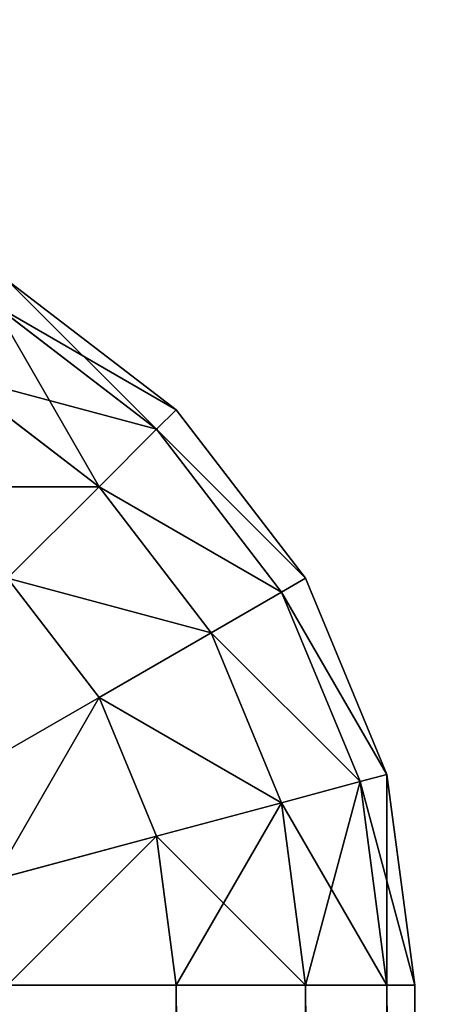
# Model space of a CAD drawing. Extents: x 0 to 706, y 79 to 431.
# Tile 255 of 256: x 484.552 to 484.751, y 257.633 to 258.087. Entities that reach past the tile are written whole.
import ezdxf

# ---------------------------------------------------------------- set-up
doc = ezdxf.new("R2010")
doc.units = 0
doc.header["$MEASUREMENT"] = 0
doc.layers.get('0').update_dxf_attribs({"color": 144, "linetype": 'CONTINUOUS'})
doc.layers.add('BLOC_B_TON', color=134, linetype='CONTINUOUS')
doc.layers.add('SOL', color=36, linetype='CONTINUOUS')

# ---------------------------------------------------------------- blocks, each defined once
blk = doc.blocks.new('B_TON_24___X_24___X_24___1')
for p, q in [((23.8125, 23.94976, 0.375), (23.89017, 23.89017, 0.375)), ((23.8125, 23.94976, 23.625), (23.89017, 23.89017, 23.625)), ((23.89017, 23.89017, 20), (23.8125, 23.94976, 20)), ((23.80611, 23.93869, 0.27794), (23.88113, 23.88113, 0.27794)), ((23.80611, 23.93869, 23.72206), (23.88113, 23.88113, 23.72206)), ((23.78738, 23.90625, 0.1875), (23.85464, 23.85464, 0.1875)), ((23.78738, 23.90625, 23.8125), (23.85464, 23.85464, 23.8125)), ((23.89017, 23.89017, 0.375), (23.88113, 23.88113, 0.27794)), ((23.89017, 23.89017, 23.625), (23.88113, 23.88113, 23.72206)), ((23.89017, 23.89017, 0.375), (23.94976, 23.8125, 0.375)), ((23.89017, 23.89017, 23.625), (23.94976, 23.8125, 23.625)), ((23.89017, 23.89017, 20), (23.89017, 23.89017, 23.625)), ((23.94976, 23.8125, 20), (23.89017, 23.89017, 20)), ((23.89017, 23.89017, 0.375), (23.89017, 23.89017, 20)), ((23.88113, 23.88113, 0.27794), (23.85464, 23.85464, 0.1875)), ((23.88113, 23.88113, 23.72206), (23.85464, 23.85464, 23.8125)), ((23.88113, 23.88113, 0.27794), (23.93869, 23.80611, 0.27794)), ((23.88113, 23.88113, 23.72206), (23.93869, 23.80611, 23.72206)), ((23.85464, 23.85464, 0.1875), (23.8125, 23.8125, 0.10983)), ((23.85464, 23.85464, 23.8125), (23.8125, 23.8125, 23.89017)), ((23.85464, 23.85464, 0.1875), (23.90625, 23.78738, 0.1875)), ((23.85464, 23.85464, 23.8125), (23.90625, 23.78738, 23.8125)), ((23.8125, 23.8125, 0.10983), (23.85464, 23.75758, 0.10983)), ((23.8125, 23.8125, 23.89017), (23.85464, 23.75758, 23.89017)), ((23.94976, 23.8125, 0.375), (23.93869, 23.80611, 0.27794)), ((23.94976, 23.8125, 23.625), (23.93869, 23.80611, 23.72206)), ((23.94976, 23.8125, 0.375), (23.98722, 23.72206, 0.375)), ((23.94976, 23.8125, 20), (23.94976, 23.8125, 23.625)), ((23.94976, 23.8125, 23.625), (23.98722, 23.72206, 23.625)), ((23.98722, 23.72206, 20), (23.94976, 23.8125, 20)), ((23.94976, 23.8125, 0.375), (23.94976, 23.8125, 20)), ((23.93869, 23.80611, 0.27794), (23.90625, 23.78738, 0.1875)), ((23.93869, 23.80611, 23.72206), (23.90625, 23.78738, 23.8125)), ((23.93869, 23.80611, 0.27794), (23.97488, 23.71875, 0.27794)), ((23.93869, 23.80611, 23.72206), (23.97488, 23.71875, 23.72206)), ((23.90625, 23.78738, 0.1875), (23.85464, 23.75758, 0.10983)), ((23.90625, 23.78738, 23.8125), (23.85464, 23.75758, 23.89017)), ((23.90625, 23.78738, 0.1875), (23.93869, 23.70905, 0.1875)), ((23.90625, 23.78738, 23.8125), (23.93869, 23.70905, 23.8125)), ((23.85464, 23.75758, 0.10983), (23.78738, 23.71875, 0.05024)), ((23.85464, 23.75758, 23.89017), (23.78738, 23.71875, 23.94976)), ((23.85464, 23.75758, 0.10983), (23.88113, 23.69363, 0.10983)), ((23.85464, 23.75758, 23.89017), (23.88113, 23.69363, 23.89017)), ((23.98722, 23.72206, 0.375), (23.97488, 23.71875, 0.27794)), ((23.98722, 23.72206, 23.625), (23.97488, 23.71875, 23.72206)), ((23.98722, 23.72206, 0.375), (24, 23.625, 0.375)), ((23.98722, 23.72206, 23.625), (24, 23.625, 23.625)), ((23.98722, 23.72206, 20), (23.98722, 23.72206, 23.625)), ((24, 23.625, 20), (23.98722, 23.72206, 20)), ((23.98722, 23.72206, 0.375), (23.98722, 23.72206, 20)), ((23.97488, 23.71875, 0.27794), (23.93869, 23.70905, 0.1875)), ((23.97488, 23.71875, 23.72206), (23.93869, 23.70905, 23.8125)), ((23.97488, 23.71875, 0.27794), (23.98722, 23.625, 0.27794)), ((23.97488, 23.71875, 23.72206), (23.98722, 23.625, 23.72206)), ((23.93869, 23.70905, 0.1875), (23.88113, 23.69363, 0.10983)), ((23.93869, 23.70905, 23.8125), (23.88113, 23.69363, 23.89017)), ((23.93869, 23.70905, 0.1875), (23.94976, 23.625, 0.1875)), ((23.93869, 23.70905, 23.8125), (23.94976, 23.625, 23.8125)), ((23.88113, 23.69363, 0.10983), (23.80611, 23.67353, 0.05024)), ((23.88113, 23.69363, 23.89017), (23.80611, 23.67353, 23.94976)), ((23.88113, 23.69363, 0.10983), (23.89017, 23.625, 0.10983)), ((23.88113, 23.69363, 23.89017), (23.89017, 23.625, 23.89017)), ((23.89017, 23.625, 0.10983), (23.8125, 23.625, 0.05024)), ((23.89017, 23.625, 23.89017), (23.8125, 23.625, 23.94976)), ((23.94976, 23.625, 23.8125), (23.89017, 23.625, 23.89017)), ((23.89017, 0.375, 23.89017), (23.89017, 23.625, 23.89017)), ((23.94976, 23.625, 0.1875), (23.89017, 23.625, 0.10983)), ((23.89017, 0.375, 0.10983), (23.89017, 23.625, 0.10983)), ((23.94976, 0.375, 23.8125), (23.94976, 23.625, 23.8125)), ((23.98722, 23.625, 0.27794), (23.94976, 23.625, 0.1875)), ((23.98722, 23.625, 23.72206), (23.94976, 23.625, 23.8125)), ((23.94976, 0.375, 0.1875), (23.94976, 23.625, 0.1875)), ((23.98722, 0.375, 23.72206), (23.98722, 23.625, 23.72206)), ((24, 23.625, 23.625), (23.98722, 23.625, 23.72206)), ((24, 23.625, 0.375), (23.98722, 23.625, 0.27794)), ((23.98722, 0.375, 0.27794), (23.98722, 23.625, 0.27794)), ((24, 23.625, 20), (24, 23.625, 0.375)), ((24, 23.625, 23.625), (24, 0.375, 23.625)), ((24, 23.625, 20), (24, 23.625, 23.625)), ((24, 0.375, 0.375), (24, 23.625, 0.375))]:
    blk.add_line(p, q)
at = {"color": 253}
mesh = blk.add_polyface(dxfattribs=at)
corners = [(23.8125, 23.94976, 0.375), (23.88113, 23.88113, 0.27794), (23.80611, 23.93869, 0.27794), (23.89017, 23.89017, 0.375)]
mesh.append_faces([[corners[k] for k in face] for face in [(0, 1, 2), (1, 0, 3)]], dxfattribs={"vtx0": -1, "color": 253})
mesh = blk.add_polyface(dxfattribs=at)
corners = [(23.80611, 23.93869, 23.72206), (23.89017, 23.89017, 23.625), (23.8125, 23.94976, 23.625), (23.88113, 23.88113, 23.72206)]
mesh.append_faces([[corners[k] for k in face] for face in [(0, 1, 2), (1, 0, 3)]], dxfattribs={"vtx0": -1, "color": 253})
mesh = blk.add_polyface(dxfattribs=at)
corners = [(23.8125, 23.94976, 23.625), (23.89017, 23.89017, 20), (23.8125, 23.94976, 20), (23.89017, 23.89017, 23.625)]
mesh.append_faces([[corners[k] for k in face] for face in [(0, 1, 2), (1, 0, 3)]], dxfattribs={"vtx0": -1, "color": 253})
mesh = blk.add_polyface(dxfattribs=at)
corners = [(23.8125, 23.94976, 20), (23.89017, 23.89017, 0.375), (23.8125, 23.94976, 0.375), (23.89017, 23.89017, 20)]
mesh.append_faces([[corners[k] for k in face] for face in [(0, 1, 2), (1, 0, 3)]], dxfattribs={"vtx0": -1, "color": 253})
mesh = blk.add_polyface(dxfattribs=at)
corners = [(23.80611, 23.93869, 0.27794), (23.85464, 23.85464, 0.1875), (23.78738, 23.90625, 0.1875), (23.88113, 23.88113, 0.27794)]
mesh.append_faces([[corners[k] for k in face] for face in [(0, 1, 2), (1, 0, 3)]], dxfattribs={"vtx0": -1, "color": 253})
mesh = blk.add_polyface(dxfattribs=at)
corners = [(23.78738, 23.90625, 23.8125), (23.88113, 23.88113, 23.72206), (23.80611, 23.93869, 23.72206), (23.85464, 23.85464, 23.8125)]
mesh.append_faces([[corners[k] for k in face] for face in [(0, 1, 2), (1, 0, 3)]], dxfattribs={"vtx0": -1, "color": 253})
mesh = blk.add_polyface(dxfattribs=at)
corners = [(23.78738, 23.90625, 0.1875), (23.8125, 23.8125, 0.10983), (23.75758, 23.85464, 0.10983), (23.85464, 23.85464, 0.1875)]
mesh.append_faces([[corners[k] for k in face] for face in [(0, 1, 2), (1, 0, 3)]], dxfattribs={"vtx0": -1, "color": 253})
mesh = blk.add_polyface(dxfattribs=at)
corners = [(23.75758, 23.85464, 23.89017), (23.85464, 23.85464, 23.8125), (23.78738, 23.90625, 23.8125), (23.8125, 23.8125, 23.89017)]
mesh.append_faces([[corners[k] for k in face] for face in [(0, 1, 2), (1, 0, 3)]], dxfattribs={"vtx0": -1, "color": 253})
mesh = blk.add_polyface(dxfattribs=at)
corners = [(23.88113, 23.88113, 0.27794), (23.94976, 23.8125, 0.375), (23.93869, 23.80611, 0.27794), (23.89017, 23.89017, 0.375)]
mesh.append_faces([[corners[k] for k in face] for face in [(0, 1, 2), (1, 0, 3)]], dxfattribs={"vtx0": -1, "color": 253})
mesh = blk.add_polyface(dxfattribs=at)
corners = [(23.94976, 23.8125, 23.625), (23.88113, 23.88113, 23.72206), (23.93869, 23.80611, 23.72206), (23.89017, 23.89017, 23.625)]
mesh.append_faces([[corners[k] for k in face] for face in [(0, 1, 2), (1, 0, 3)]], dxfattribs={"vtx0": -1, "color": 253})
mesh = blk.add_polyface(dxfattribs=at)
corners = [(23.89017, 23.89017, 20), (23.94976, 23.8125, 23.625), (23.94976, 23.8125, 20), (23.89017, 23.89017, 23.625)]
mesh.append_faces([[corners[k] for k in face] for face in [(0, 1, 2), (1, 0, 3)]], dxfattribs={"vtx0": -1, "color": 253})
mesh = blk.add_polyface(dxfattribs=at)
corners = [(23.89017, 23.89017, 0.375), (23.94976, 23.8125, 20), (23.94976, 23.8125, 0.375), (23.89017, 23.89017, 20)]
mesh.append_faces([[corners[k] for k in face] for face in [(0, 1, 2), (1, 0, 3)]], dxfattribs={"vtx0": -1, "color": 253})
mesh = blk.add_polyface(dxfattribs=at)
corners = [(23.85464, 23.85464, 0.1875), (23.93869, 23.80611, 0.27794), (23.90625, 23.78738, 0.1875), (23.88113, 23.88113, 0.27794)]
mesh.append_faces([[corners[k] for k in face] for face in [(0, 1, 2), (1, 0, 3)]], dxfattribs={"vtx0": -1, "color": 253})
mesh = blk.add_polyface(dxfattribs=at)
corners = [(23.93869, 23.80611, 23.72206), (23.85464, 23.85464, 23.8125), (23.90625, 23.78738, 23.8125), (23.88113, 23.88113, 23.72206)]
mesh.append_faces([[corners[k] for k in face] for face in [(0, 1, 2), (1, 0, 3)]], dxfattribs={"vtx0": -1, "color": 253})
mesh = blk.add_polyface(dxfattribs=at)
corners = [(23.8125, 23.8125, 0.10983), (23.90625, 23.78738, 0.1875), (23.85464, 23.75758, 0.10983), (23.85464, 23.85464, 0.1875)]
mesh.append_faces([[corners[k] for k in face] for face in [(0, 1, 2), (1, 0, 3)]], dxfattribs={"vtx0": -1, "color": 253})
mesh = blk.add_polyface(dxfattribs=at)
corners = [(23.90625, 23.78738, 23.8125), (23.8125, 23.8125, 23.89017), (23.85464, 23.75758, 23.89017), (23.85464, 23.85464, 23.8125)]
mesh.append_faces([[corners[k] for k in face] for face in [(0, 1, 2), (1, 0, 3)]], dxfattribs={"vtx0": -1, "color": 253})
mesh = blk.add_polyface()
corners = [(23.8125, 23.8125, 0.10983), (23.78738, 23.71875, 0.05024), (23.75758, 23.75758, 0.05024), (23.85464, 23.75758, 0.10983)]
mesh.append_faces([[corners[k] for k in face] for face in [(0, 1, 2), (1, 0, 3)]], dxfattribs={"vtx0": -1})
mesh = blk.add_polyface(dxfattribs=at)
corners = [(23.78738, 23.71875, 23.94976), (23.8125, 23.8125, 23.89017), (23.75758, 23.75758, 23.94976), (23.85464, 23.75758, 23.89017)]
mesh.append_faces([[corners[k] for k in face] for face in [(0, 1, 2), (1, 0, 3)]], dxfattribs={"vtx0": -1, "color": 253})
mesh = blk.add_polyface(dxfattribs=at)
corners = [(23.93869, 23.80611, 0.27794), (23.98722, 23.72206, 0.375), (23.97488, 23.71875, 0.27794), (23.94976, 23.8125, 0.375)]
mesh.append_faces([[corners[k] for k in face] for face in [(0, 1, 2), (1, 0, 3)]], dxfattribs={"vtx0": -1, "color": 253})
mesh = blk.add_polyface(dxfattribs=at)
corners = [(23.98722, 23.72206, 23.625), (23.93869, 23.80611, 23.72206), (23.97488, 23.71875, 23.72206), (23.94976, 23.8125, 23.625)]
mesh.append_faces([[corners[k] for k in face] for face in [(0, 1, 2), (1, 0, 3)]], dxfattribs={"vtx0": -1, "color": 253})
mesh = blk.add_polyface(dxfattribs=at)
corners = [(23.94976, 23.8125, 20), (23.98722, 23.72206, 23.625), (23.98722, 23.72206, 20), (23.94976, 23.8125, 23.625)]
mesh.append_faces([[corners[k] for k in face] for face in [(0, 1, 2), (1, 0, 3)]], dxfattribs={"vtx0": -1, "color": 253})
mesh = blk.add_polyface(dxfattribs=at)
corners = [(23.94976, 23.8125, 0.375), (23.98722, 23.72206, 20), (23.98722, 23.72206, 0.375), (23.94976, 23.8125, 20)]
mesh.append_faces([[corners[k] for k in face] for face in [(0, 1, 2), (1, 0, 3)]], dxfattribs={"vtx0": -1, "color": 253})
mesh = blk.add_polyface(dxfattribs=at)
corners = [(23.90625, 23.78738, 0.1875), (23.97488, 23.71875, 0.27794), (23.93869, 23.70905, 0.1875), (23.93869, 23.80611, 0.27794)]
mesh.append_faces([[corners[k] for k in face] for face in [(0, 1, 2), (1, 0, 3)]], dxfattribs={"vtx0": -1, "color": 253})
mesh = blk.add_polyface(dxfattribs=at)
corners = [(23.97488, 23.71875, 23.72206), (23.90625, 23.78738, 23.8125), (23.93869, 23.70905, 23.8125), (23.93869, 23.80611, 23.72206)]
mesh.append_faces([[corners[k] for k in face] for face in [(0, 1, 2), (1, 0, 3)]], dxfattribs={"vtx0": -1, "color": 253})
mesh = blk.add_polyface(dxfattribs=at)
corners = [(23.85464, 23.75758, 0.10983), (23.93869, 23.70905, 0.1875), (23.88113, 23.69363, 0.10983), (23.90625, 23.78738, 0.1875)]
mesh.append_faces([[corners[k] for k in face] for face in [(0, 1, 2), (1, 0, 3)]], dxfattribs={"vtx0": -1, "color": 253})
mesh = blk.add_polyface(dxfattribs=at)
corners = [(23.93869, 23.70905, 23.8125), (23.85464, 23.75758, 23.89017), (23.88113, 23.69363, 23.89017), (23.90625, 23.78738, 23.8125)]
mesh.append_faces([[corners[k] for k in face] for face in [(0, 1, 2), (1, 0, 3)]], dxfattribs={"vtx0": -1, "color": 253})
mesh = blk.add_polyface()
corners = [(23.85464, 23.75758, 0.10983), (23.80611, 23.67353, 0.05024), (23.78738, 23.71875, 0.05024), (23.88113, 23.69363, 0.10983)]
mesh.append_faces([[corners[k] for k in face] for face in [(0, 1, 2), (1, 0, 3)]], dxfattribs={"vtx0": -1})
mesh = blk.add_polyface(dxfattribs=at)
corners = [(23.80611, 23.67353, 23.94976), (23.85464, 23.75758, 23.89017), (23.78738, 23.71875, 23.94976), (23.88113, 23.69363, 23.89017)]
mesh.append_faces([[corners[k] for k in face] for face in [(0, 1, 2), (1, 0, 3)]], dxfattribs={"vtx0": -1, "color": 253})
mesh = blk.add_polyface(dxfattribs=at)
corners = [(23.97488, 23.71875, 0.27794), (24, 23.625, 0.375), (23.98722, 23.625, 0.27794), (23.98722, 23.72206, 0.375)]
mesh.append_faces([[corners[k] for k in face] for face in [(0, 1, 2), (1, 0, 3)]], dxfattribs={"vtx0": -1, "color": 253})
mesh = blk.add_polyface(dxfattribs=at)
corners = [(23.98722, 23.72206, 23.625), (23.98722, 23.625, 23.72206), (24, 23.625, 23.625), (23.97488, 23.71875, 23.72206)]
mesh.append_faces([[corners[k] for k in face] for face in [(0, 1, 2), (1, 0, 3)]], dxfattribs={"vtx0": -1, "color": 253})
mesh = blk.add_polyface(dxfattribs=at)
corners = [(23.98722, 23.72206, 20), (24, 23.625, 23.625), (24, 23.625, 20), (23.98722, 23.72206, 23.625)]
mesh.append_faces([[corners[k] for k in face] for face in [(0, 1, 2), (1, 0, 3)]], dxfattribs={"vtx0": -1, "color": 253})
mesh = blk.add_polyface(dxfattribs=at)
corners = [(23.98722, 23.72206, 0.375), (24, 23.625, 20), (24, 23.625, 0.375), (23.98722, 23.72206, 20)]
mesh.append_faces([[corners[k] for k in face] for face in [(0, 1, 2), (1, 0, 3)]], dxfattribs={"vtx0": -1, "color": 253})
mesh = blk.add_polyface(dxfattribs=at)
corners = [(23.93869, 23.70905, 0.1875), (23.98722, 23.625, 0.27794), (23.94976, 23.625, 0.1875), (23.97488, 23.71875, 0.27794)]
mesh.append_faces([[corners[k] for k in face] for face in [(0, 1, 2), (1, 0, 3)]], dxfattribs={"vtx0": -1, "color": 253})
mesh = blk.add_polyface(dxfattribs=at)
corners = [(23.97488, 23.71875, 23.72206), (23.94976, 23.625, 23.8125), (23.98722, 23.625, 23.72206), (23.93869, 23.70905, 23.8125)]
mesh.append_faces([[corners[k] for k in face] for face in [(0, 1, 2), (1, 0, 3)]], dxfattribs={"vtx0": -1, "color": 253})
mesh = blk.add_polyface(dxfattribs=at)
corners = [(23.88113, 23.69363, 0.10983), (23.94976, 23.625, 0.1875), (23.89017, 23.625, 0.10983), (23.93869, 23.70905, 0.1875)]
mesh.append_faces([[corners[k] for k in face] for face in [(0, 1, 2), (1, 0, 3)]], dxfattribs={"vtx0": -1, "color": 253})
mesh = blk.add_polyface(dxfattribs=at)
corners = [(23.93869, 23.70905, 23.8125), (23.89017, 23.625, 23.89017), (23.94976, 23.625, 23.8125), (23.88113, 23.69363, 23.89017)]
mesh.append_faces([[corners[k] for k in face] for face in [(0, 1, 2), (1, 0, 3)]], dxfattribs={"vtx0": -1, "color": 253})
mesh = blk.add_polyface()
corners = [(23.88113, 23.69363, 0.10983), (23.8125, 23.625, 0.05024), (23.80611, 23.67353, 0.05024), (23.89017, 23.625, 0.10983)]
mesh.append_faces([[corners[k] for k in face] for face in [(0, 1, 2), (1, 0, 3)]], dxfattribs={"vtx0": -1})
mesh = blk.add_polyface(dxfattribs=at)
corners = [(23.8125, 23.625, 23.94976), (23.88113, 23.69363, 23.89017), (23.80611, 23.67353, 23.94976), (23.89017, 23.625, 23.89017)]
mesh.append_faces([[corners[k] for k in face] for face in [(0, 1, 2), (1, 0, 3)]], dxfattribs={"vtx0": -1, "color": 253})
mesh = blk.add_polyface(dxfattribs=at)
corners = [(23.89017, 0.375, 23.89017), (23.8125, 23.625, 23.94976), (23.8125, 0.375, 23.94976), (23.89017, 23.625, 23.89017)]
mesh.append_faces([[corners[k] for k in face] for face in [(0, 1, 2), (1, 0, 3)]], dxfattribs={"vtx0": -1, "color": 253})
mesh = blk.add_polyface()
corners = [(23.89017, 23.625, 0.10983), (23.8125, 0.375, 0.05024), (23.8125, 23.625, 0.05024), (23.89017, 0.375, 0.10983)]
mesh.append_faces([[corners[k] for k in face] for face in [(0, 1, 2), (1, 0, 3)]], dxfattribs={"vtx0": -1})
mesh = blk.add_polyface(dxfattribs=at)
corners = [(23.94976, 23.625, 23.8125), (23.89017, 0.375, 23.89017), (23.94976, 0.375, 23.8125), (23.89017, 23.625, 23.89017)]
mesh.append_faces([[corners[k] for k in face] for face in [(0, 1, 2), (1, 0, 3)]], dxfattribs={"vtx0": -1, "color": 253})
mesh = blk.add_polyface(dxfattribs=at)
corners = [(23.89017, 23.625, 0.10983), (23.94976, 0.375, 0.1875), (23.89017, 0.375, 0.10983), (23.94976, 23.625, 0.1875)]
mesh.append_faces([[corners[k] for k in face] for face in [(0, 1, 2), (1, 0, 3)]], dxfattribs={"vtx0": -1, "color": 253})
mesh = blk.add_polyface(dxfattribs=at)
corners = [(23.98722, 23.625, 23.72206), (23.94976, 0.375, 23.8125), (23.98722, 0.375, 23.72206), (23.94976, 23.625, 23.8125)]
mesh.append_faces([[corners[k] for k in face] for face in [(0, 1, 2), (1, 0, 3)]], dxfattribs={"vtx0": -1, "color": 253})
mesh = blk.add_polyface(dxfattribs=at)
corners = [(23.94976, 23.625, 0.1875), (23.98722, 0.375, 0.27794), (23.94976, 0.375, 0.1875), (23.98722, 23.625, 0.27794)]
mesh.append_faces([[corners[k] for k in face] for face in [(0, 1, 2), (1, 0, 3)]], dxfattribs={"vtx0": -1, "color": 253})
mesh = blk.add_polyface(dxfattribs=at)
corners = [(24, 23.625, 23.625), (23.98722, 0.375, 23.72206), (24, 0.375, 23.625), (23.98722, 23.625, 23.72206)]
mesh.append_faces([[corners[k] for k in face] for face in [(0, 1, 2), (1, 0, 3)]], dxfattribs={"vtx0": -1, "color": 253})
mesh = blk.add_polyface(dxfattribs=at)
corners = [(23.98722, 23.625, 0.27794), (24, 0.375, 0.375), (23.98722, 0.375, 0.27794), (24, 23.625, 0.375)]
mesh.append_faces([[corners[k] for k in face] for face in [(0, 1, 2), (1, 0, 3)]], dxfattribs={"vtx0": -1, "color": 253})
mesh = blk.add_polyface(dxfattribs=at)
corners = [(24, 23.625, 0.375), (24, 0.375, 20), (24, 0.375, 0.375), (24, 0.375, 23.625), (24, 23.625, 23.625), (24, 23.625, 20)]
mesh.append_faces([[corners[k] for k in face] for face in [(0, 1, 2), (4, 0, 5)]], dxfattribs={"vtx0": -1, "color": 253})
mesh.append_faces([[corners[k] for k in face] for face in [(1, 0, 3), (3, 0, 4)]], dxfattribs={"vtx0": -1, "vtx1": -1, "color": 253})
blk = doc.blocks.new('GROUPE_5')
at = {"color": 67}
mesh = blk.add_polyface(dxfattribs=at)
corners = [(568.9375, 0), (-137.125, 351.125), (-137.125, 0), (568.9375, 351.125)]
mesh.append_faces([[corners[k] for k in face] for face in [(0, 1, 2), (1, 0, 3)]], dxfattribs={"vtx0": -1, "color": 67})

msp = doc.modelspace()

# ---------------------------------------------------------------- block references
at = {"layer": 'BLOC_B_TON'}
msp.add_blockref('B_TON_24___X_24___X_24___1', (460.73403, 234.0173, 30.72476), dxfattribs=at)
at = {"layer": 'SOL'}
msp.add_blockref('GROUPE_5', (137.125, 79.39059, 50.34976), dxfattribs=at)

doc.saveas('drawing.dxf')
